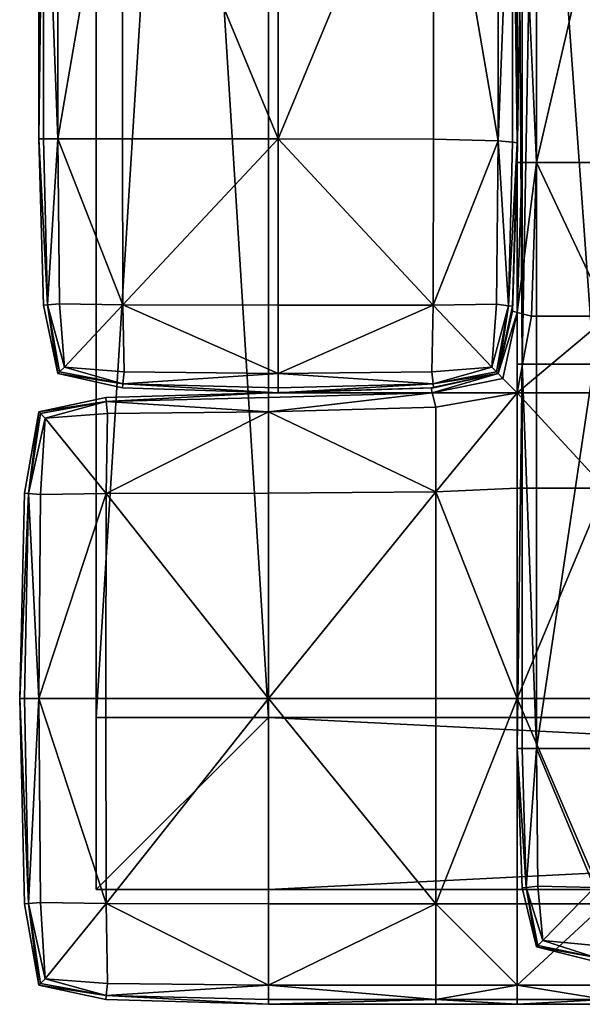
# Model space of a CAD drawing. Header units: millimetres. Extents: x 5112 to 6132, y 6135 to 6990.
# Tile 1 of 24: x 5112 to 5259, y 6135 to 6393. Entities that reach past the tile are written whole.
import ezdxf

# ---------------------------------------------------------------- set-up
doc = ezdxf.new("R2010")
doc.units = ezdxf.units.MM
doc.header["$MEASUREMENT"] = 0
doc.layers.add('Default', color=7, linetype='Continuous')

msp = doc.modelspace()

# ---------------------------------------------------------------- meshes
at = {"layer": 'Default'}
mesh = msp.add_polyface(dxfattribs=at)
corners = [(5132.19, 6930.29, 150), (5132.19, 6930.29, 105), (5132.19, 6210.29, 105), (5132.19, 6210.29, 105), (5132.19, 6210.29, 150), (5132.19, 6930.29, 150), (5132.19, 6930.29, 105), (5177.19, 6930.29, 105), (5177.19, 6210.29, 105), (5132.19, 6210.29, 105), (5177.19, 6930.29, 105), (5177.19, 6930.29, 150), (5177.19, 6210.29, 150), (5177.19, 6210.29, 150), (5177.19, 6210.29, 105), (5177.19, 6930.29, 105), (5177.19, 6930.29, 150), (5132.19, 6930.29, 150), (5132.19, 6210.29, 150), (5132.19, 6210.29, 150), (5177.19, 6210.29, 150), (5177.19, 6930.29, 150), (5243.44, 6716.7, 326.56), (5243.44, 6510.29, 326.56), (5242.19, 6510.29, 361.4), (5243.44, 6716.7, 396.24), (5242.19, 6716.7, 361.4), (5243.44, 6510.29, 396.24), (5247.19, 6510.29, 308.97), (5243.44, 6731.34, 180.11), (5243.44, 6585.25, 180.11), (5242.19, 6585.25, 225.21), (5243.44, 6437.91, 180.11), (5242.19, 6437.91, 225.21), (5243.44, 6437.91, 270.32), (5243.44, 6585.25, 270.32), (5243.44, 6731.34, 270.32), (5242.19, 6731.34, 225.21), (5247.19, 6585.25, 292.86), (5242.19, 6457, 789.21), (5242.19, 6457, 552.93), (5242.19, 6635.61, 552.93), (5242.19, 6635.61, 789.21), (5242.19, 6457, 317.48), (5242.19, 6635.61, 317.48), (5139.07, 6459.79, 977.02), (5179.69, 6459.79, 980), (5179.69, 6641.63, 980), (5139.07, 6641.63, 977.02), (5220.32, 6459.44, 977.02), (5220.32, 6640.88, 977.02), (5117.19, 6459.79, 317.48), (5117.19, 6459.79, 552.93), (5117.19, 6641.63, 552.93), (5117.19, 6641.63, 317.48), (5117.19, 6459.79, 789.21), (5117.19, 6641.63, 789.21), (5220.32, 6459.44, 147.56), (5179.69, 6459.79, 146.31), (5179.69, 6641.63, 146.31), (5220.32, 6640.88, 147.56), (5139.07, 6459.79, 147.56), (5139.07, 6641.63, 147.56), (5240.94, 6457.35, 167.46), (5237.19, 6458.4, 151.31), (5237.19, 6638.62, 151.31), (5240.94, 6636.36, 167.46), (5220.32, 6459.44, 977.02), (5237.19, 6458.4, 968.07), (5237.19, 6638.62, 968.07), (5220.32, 6640.88, 977.02), (5220.32, 6459.44, 977.02), (5240.94, 6457.35, 945.89), (5240.94, 6636.36, 945.89), (5118.44, 6459.79, 945.89), (5122.19, 6459.79, 968.07), (5122.19, 6641.63, 968.07), (5118.44, 6641.63, 945.89), (5139.07, 6459.79, 977.02), (5139.07, 6641.63, 977.02), (5139.07, 6459.79, 977.02), (5122.19, 6459.79, 151.31), (5122.19, 6641.63, 151.31), (5118.44, 6459.79, 167.46), (5118.44, 6641.63, 167.46), (5242.19, 6457, 903.24), (5242.19, 6635.61, 903.24), (5242.19, 6457, 205.92), (5242.19, 6635.61, 205.92), (5240.94, 6457.35, 167.46), (5240.94, 6636.36, 167.46), (5118.44, 6459.79, 167.46), (5117.19, 6459.79, 205.92), (5117.19, 6641.63, 205.92), (5118.44, 6641.63, 167.46), (5118.44, 6459.79, 167.46), (5117.19, 6459.79, 903.24), (5117.19, 6641.63, 903.24)]
mesh.append_faces([[corners[k] for k in face] for face in [(0, 1, 2, 2), (3, 4, 5, 5), (6, 7, 8, 8), (8, 9, 6, 6), (10, 11, 12, 12), (13, 14, 15, 15), (16, 17, 18, 18), (19, 20, 21, 21), (22, 23, 24, 24), (25, 26, 24, 24), (24, 27, 25, 25), (28, 23, 22, 22), (29, 30, 31, 31), (32, 33, 31, 31), (31, 30, 32, 32), (34, 35, 31, 31), (36, 37, 31, 31), (38, 35, 34, 34), (39, 40, 41, 41), (41, 42, 39, 39), (43, 44, 41, 41), (45, 46, 47, 47), (47, 48, 45, 45), (49, 50, 47, 47), (51, 52, 53, 53), (53, 54, 51, 51), (55, 56, 53, 53), (57, 58, 59, 59), (59, 60, 57, 57), (61, 62, 59, 59), (63, 64, 65, 65), (65, 66, 63, 63), (57, 60, 65, 65), (67, 68, 69, 69), (69, 70, 71, 71), (72, 73, 69, 69), (74, 75, 76, 76), (76, 77, 74, 74), (78, 79, 76, 76), (76, 75, 80, 80), (61, 81, 82, 82), (82, 62, 61, 61), (83, 84, 82, 82), (82, 81, 83, 83), (72, 85, 86, 86), (86, 73, 72, 72), (39, 42, 86, 86), (43, 87, 88, 88), (88, 44, 43, 43), (89, 90, 88, 88), (91, 92, 93, 93), (93, 94, 95, 95), (51, 54, 93, 93), (93, 92, 51, 51), (55, 96, 97, 97), (97, 56, 55, 55), (74, 77, 97, 97), (97, 96, 74, 74)]])
mesh = msp.add_polyface(dxfattribs=at)
corners = [(5179.69, 6641.63, 980), (5179.69, 6459.79, 980), (5220.32, 6459.44, 977.02), (5117.19, 6641.63, 552.93), (5117.19, 6459.79, 552.93), (5117.19, 6459.79, 789.21), (5179.69, 6641.63, 146.31), (5179.69, 6459.79, 146.31), (5139.07, 6459.79, 147.56), (5237.19, 6638.62, 151.31), (5237.19, 6458.4, 151.31), (5220.32, 6459.44, 147.56), (5237.19, 6638.62, 968.07), (5237.19, 6458.4, 968.07), (5240.94, 6457.35, 945.89), (5139.07, 6459.79, 977.02), (5139.07, 6361.59, 977.02), (5179.69, 6361.59, 980), (5139.17, 6318.16, 974.53), (5179.69, 6318.05, 977.02), (5139.17, 6318.16, 974.53), (5220.21, 6318.13, 974.53), (5220.32, 6361.46, 977.02), (5118.44, 6318.05, 789.21), (5117.19, 6361.59, 789.21), (5117.19, 6361.59, 552.93), (5117.19, 6459.79, 317.48), (5117.19, 6361.59, 317.48), (5220.32, 6361.46, 147.56), (5179.69, 6361.59, 146.31), (5220.21, 6318.13, 148.6), (5179.69, 6318.05, 147.56), (5139.17, 6318.16, 148.6), (5139.07, 6361.59, 147.56), (5240.94, 6457.35, 167.46), (5240.94, 6360.69, 167.46), (5237.19, 6361.08, 151.31), (5220.21, 6318.13, 148.6), (5220.32, 6459.44, 977.02), (5220.32, 6361.46, 977.02), (5237.19, 6361.08, 968.07), (5220.32, 6459.44, 977.02), (5239.9, 6317.93, 945.64), (5240.94, 6360.69, 945.89), (5118.44, 6459.79, 945.89), (5118.44, 6361.59, 945.89), (5122.19, 6361.59, 968.07), (5122.19, 6459.79, 968.07), (5119.48, 6318.16, 945.64), (5122.61, 6318.47, 967.07), (5139.17, 6318.16, 974.53), (5139.07, 6361.59, 977.02), (5139.07, 6459.79, 977.02), (5139.07, 6361.59, 977.02), (5139.07, 6459.79, 977.02), (5139.07, 6459.79, 147.56), (5139.07, 6361.59, 147.56), (5122.19, 6361.59, 151.31), (5122.19, 6459.79, 151.31), (5139.07, 6459.79, 147.56), (5139.17, 6318.16, 148.6), (5122.61, 6318.47, 151.73), (5139.07, 6361.59, 147.56), (5119.48, 6318.16, 167.57), (5118.44, 6361.59, 167.46), (5118.44, 6459.79, 167.46), (5122.19, 6459.79, 151.31), (5118.44, 6459.79, 167.46), (5117.19, 6361.59, 903.24), (5117.19, 6459.79, 903.24), (5117.19, 6459.79, 205.92), (5117.19, 6361.59, 205.92), (5118.44, 6459.79, 167.46), (5118.44, 6459.79, 167.46), (5118.44, 6318.05, 205.92), (5118.44, 6318.05, 317.48)]
mesh.append_faces([[corners[k] for k in face] for face in [(0, 1, 2, 2), (3, 4, 5, 5), (6, 7, 8, 8), (9, 10, 11, 11), (12, 13, 14, 14), (15, 16, 17, 17), (17, 1, 15, 15), (18, 19, 17, 17), (17, 16, 20, 20), (21, 22, 17, 17), (2, 1, 17, 17), (17, 22, 2, 2), (23, 24, 25, 25), (5, 4, 25, 25), (25, 24, 5, 5), (26, 27, 25, 25), (25, 4, 26, 26), (11, 28, 29, 29), (29, 7, 11, 11), (30, 31, 29, 29), (32, 33, 29, 29), (8, 7, 29, 29), (29, 33, 8, 8), (34, 35, 36, 36), (36, 10, 34, 34), (37, 28, 36, 36), (11, 10, 36, 36), (36, 28, 11, 11), (38, 39, 40, 40), (40, 13, 41, 41), (42, 43, 40, 40), (14, 13, 40, 40), (44, 45, 46, 46), (46, 47, 44, 44), (48, 49, 46, 46), (46, 45, 48, 48), (50, 51, 46, 46), (52, 47, 46, 46), (46, 53, 54, 54), (55, 56, 57, 57), (57, 58, 59, 59), (60, 61, 57, 57), (57, 62, 60, 60), (63, 64, 57, 57), (65, 66, 57, 57), (57, 64, 67, 67), (48, 45, 68, 68), (44, 69, 68, 68), (68, 45, 44, 44), (5, 24, 68, 68), (68, 69, 5, 5), (26, 70, 71, 71), (71, 27, 26, 26), (72, 64, 71, 71), (71, 70, 73, 73), (63, 74, 71, 71), (71, 64, 63, 63), (75, 27, 71, 71)]])
mesh = msp.add_polyface(dxfattribs=at)
corners = [(5243.44, 6302.63, 326.56), (5242.19, 6302.63, 361.4), (5242.19, 6510.29, 361.4), (5243.44, 6510.29, 326.56), (5243.44, 6302.63, 396.24), (5243.44, 6510.29, 396.24), (5247.19, 6510.29, 308.97), (5247.19, 6302.63, 308.97), (5247.19, 6510.29, 413.83), (5242.19, 6585.25, 225.21), (5242.19, 6437.91, 225.21), (5243.44, 6437.91, 270.32), (5242.19, 6295.21, 155.32), (5238.44, 6298.96, 179.54), (5242.19, 6316.18, 179.97), (5242.19, 6295.21, 295.11), (5245.94, 6315.24, 293.42), (5242.19, 6316.18, 270.46), (5247.19, 6585.25, 157.57), (5247.19, 6437.91, 157.57), (5243.44, 6437.91, 180.11), (5237.19, 6300.21, 225.21), (5238.44, 6298.96, 270.88), (5242.19, 6316.18, 270.46), (5240.94, 6316.49, 225.21), (5242.19, 6316.18, 179.97), (5243.44, 6355.36, 180.11), (5242.19, 6355.36, 225.21), (5242.19, 6316.18, 179.97), (5240.94, 6316.49, 225.21), (5242.19, 6316.18, 179.97), (5242.19, 6316.18, 270.46), (5243.44, 6355.36, 270.32), (5240.94, 6316.49, 225.21), (5242.19, 6316.18, 270.46), (5247.19, 6355.36, 292.86), (5247.19, 6437.91, 292.86), (5242.19, 6316.18, 270.46), (5245.94, 6315.24, 293.42), (5242.19, 6316.18, 270.46), (5242.19, 6316.18, 179.97), (5247.19, 6355.36, 157.57), (5245.94, 6315.24, 157), (5242.19, 6316.18, 179.97), (5242.19, 6635.61, 552.93), (5242.19, 6457, 552.93), (5242.19, 6457, 317.48), (5237.19, 6300.21, 552.93), (5240.94, 6317.8, 552.93), (5240.94, 6317.8, 789.21), (5242.19, 6360.57, 552.93), (5242.19, 6360.57, 789.21), (5240.94, 6317.8, 317.48), (5242.19, 6360.57, 317.48), (5242.19, 6457, 789.21), (5237.19, 6361.08, 968.07), (5240.94, 6360.69, 945.89), (5240.94, 6457.35, 945.89), (5242.19, 6635.61, 903.24), (5242.19, 6457, 903.24), (5242.19, 6635.61, 205.92), (5242.19, 6457, 205.92), (5240.94, 6457.35, 167.46), (5237.19, 6300.21, 205.92), (5240.94, 6317.8, 205.92), (5242.19, 6360.57, 205.92), (5239.9, 6317.93, 167.57), (5240.94, 6360.69, 167.46), (5240.94, 6457.35, 167.46), (5240.94, 6360.69, 167.46), (5240.94, 6457.35, 167.46), (5242.19, 6360.57, 903.24), (5239.9, 6317.93, 945.64), (5240.94, 6317.8, 903.24)]
mesh.append_faces([[corners[k] for k in face] for face in [(0, 1, 2, 2), (2, 3, 0, 0), (4, 5, 2, 2), (2, 1, 4, 4), (0, 3, 6, 6), (6, 7, 0, 0), (8, 5, 4, 4), (9, 10, 11, 11), (12, 13, 14, 14), (15, 16, 17, 17), (18, 19, 20, 20), (21, 22, 23, 23), (21, 24, 25, 25), (20, 26, 27, 27), (27, 10, 20, 20), (28, 29, 27, 27), (27, 26, 30, 30), (31, 32, 27, 27), (27, 33, 34, 34), (11, 10, 27, 27), (27, 32, 11, 11), (11, 32, 35, 35), (35, 36, 11, 11), (37, 38, 35, 35), (35, 32, 39, 39), (40, 26, 41, 41), (41, 42, 43, 43), (41, 26, 20, 20), (44, 45, 46, 46), (47, 48, 49, 49), (49, 48, 50, 50), (50, 51, 49, 49), (52, 53, 50, 50), (50, 48, 52, 52), (46, 45, 50, 50), (50, 53, 46, 46), (54, 51, 50, 50), (50, 45, 54, 54), (55, 56, 57, 57), (58, 59, 54, 54), (60, 61, 62, 62), (63, 64, 52, 52), (52, 64, 65, 65), (65, 53, 52, 52), (66, 67, 65, 65), (65, 64, 66, 66), (68, 61, 65, 65), (65, 69, 70, 70), (46, 53, 65, 65), (65, 61, 46, 46), (54, 59, 71, 71), (71, 51, 54, 54), (57, 56, 71, 71), (71, 59, 57, 57), (72, 73, 71, 71), (71, 56, 72, 72), (49, 51, 71, 71), (71, 73, 49, 49)]])
mesh = msp.add_polyface(dxfattribs=at)
corners = [(5401.16, 6302.63, 300), (5401.16, 6510.29, 300), (5622.19, 6510.29, 300), (5622.19, 6302.63, 300), (5401.16, 6302.63, 437.94), (5622.19, 6302.63, 440.11), (5622.19, 6510.29, 442.58), (5401.16, 6510.29, 440.11), (5262.23, 6302.63, 302.24), (5262.23, 6510.29, 302.24), (5297.36, 6510.29, 300), (5297.36, 6302.63, 300), (5262.23, 6302.63, 422.72), (5297.36, 6302.63, 431.45), (5297.36, 6510.29, 432.69), (5262.23, 6510.29, 423.03), (5262.23, 6302.63, 302.24), (5247.19, 6302.63, 308.97), (5247.19, 6510.29, 308.97), (5262.23, 6510.29, 302.24), (5262.23, 6302.63, 302.24), (5243.44, 6302.63, 396.24), (5247.19, 6302.63, 413.83), (5247.19, 6510.29, 413.83), (5262.23, 6302.63, 422.72), (5262.23, 6510.29, 423.03), (5262.23, 6302.63, 422.72), (5622.19, 6585.25, 146.31), (5622.19, 6437.91, 146.31), (5422.02, 6437.91, 146.31), (5242.19, 6295.21, 155.32), (5245.94, 6315.24, 157), (5266.09, 6315.24, 148.98), (5247.19, 6585.25, 292.86), (5247.19, 6437.91, 292.86), (5266.41, 6437.91, 301.3), (5622.19, 6295.21, 304.11), (5622.19, 6315.24, 304.11), (5422.02, 6315.24, 304.11), (5422.02, 6315.24, 146.31), (5422.02, 6355.36, 146.31), (5622.19, 6355.36, 146.31), (5622.19, 6315.24, 146.31), (5622.19, 6355.36, 304.11), (5422.02, 6355.36, 304.11), (5422.02, 6437.91, 304.11), (5622.19, 6437.91, 304.11), (5266.09, 6315.24, 301.44), (5266.41, 6355.36, 301.3), (5247.19, 6355.36, 292.86), (5245.94, 6315.24, 293.42), (5266.09, 6315.24, 301.44), (5266.41, 6437.91, 149.13), (5266.41, 6355.36, 149.13), (5247.19, 6355.36, 157.57), (5247.19, 6437.91, 157.57), (5266.09, 6315.24, 148.98), (5245.94, 6315.24, 157), (5266.09, 6315.24, 148.98), (5243.44, 6437.91, 180.11), (5314.05, 6585.25, 146.31), (5314.05, 6437.91, 146.31), (5266.41, 6437.91, 149.13), (5314.05, 6585.25, 304.11), (5314.05, 6437.91, 304.11), (5314.05, 6295.21, 146.31), (5314.05, 6315.24, 146.31), (5314.05, 6295.21, 304.11), (5314.05, 6315.24, 304.11), (5266.09, 6315.24, 301.44), (5314.05, 6355.36, 146.31), (5266.41, 6355.36, 149.13), (5266.41, 6437.91, 149.13), (5266.41, 6355.36, 149.13), (5266.41, 6437.91, 149.13), (5314.05, 6355.36, 304.11), (5266.41, 6437.91, 301.3), (5266.41, 6355.36, 301.3), (5266.41, 6437.91, 301.3), (5266.41, 6355.36, 301.3)]
mesh.append_faces([[corners[k] for k in face] for face in [(0, 1, 2, 2), (2, 3, 0, 0), (4, 5, 6, 6), (6, 7, 4, 4), (8, 9, 10, 10), (10, 11, 8, 8), (0, 11, 10, 10), (10, 1, 0, 0), (12, 13, 14, 14), (14, 15, 12, 12), (4, 7, 14, 14), (14, 13, 4, 4), (16, 17, 18, 18), (18, 19, 20, 20), (21, 22, 23, 23), (24, 25, 23, 23), (23, 22, 26, 26), (27, 28, 29, 29), (30, 31, 32, 32), (33, 34, 35, 35), (36, 37, 38, 38), (39, 40, 41, 41), (41, 42, 39, 39), (29, 28, 41, 41), (41, 40, 29, 29), (38, 37, 43, 43), (43, 44, 38, 38), (45, 44, 43, 43), (43, 46, 45, 45), (47, 48, 49, 49), (49, 50, 51, 51), (35, 34, 49, 49), (49, 48, 35, 35), (52, 53, 54, 54), (54, 55, 52, 52), (56, 57, 54, 54), (54, 53, 58, 58), (59, 55, 54, 54), (60, 61, 62, 62), (63, 64, 45, 45), (65, 66, 39, 39), (67, 68, 69, 69), (39, 66, 70, 70), (70, 40, 39, 39), (32, 71, 70, 70), (70, 66, 32, 32), (72, 61, 70, 70), (70, 73, 74, 74), (29, 40, 70, 70), (70, 61, 29, 29), (45, 64, 75, 75), (75, 44, 45, 45), (76, 77, 75, 75), (75, 64, 78, 78), (69, 68, 75, 75), (75, 79, 69, 69), (38, 44, 75, 75), (75, 68, 38, 38)]])
mesh = msp.add_polyface(dxfattribs=at)
corners = [(5242.19, 6316.18, 270.46), (5240.94, 6316.49, 225.21), (5237.19, 6300.21, 225.21), (5239.9, 6317.93, 167.57), (5236.77, 6300.62, 167.88), (5235.52, 6301.87, 152.98), (5236.77, 6318.34, 151.73), (5220.21, 6318.13, 148.6), (5219.9, 6300.62, 151.73), (5220.21, 6318.13, 974.53), (5219.9, 6300.62, 967.07), (5235.52, 6301.87, 964.09), (5236.77, 6318.34, 967.07), (5239.9, 6317.93, 945.64), (5236.77, 6300.62, 944.9), (5119.48, 6318.16, 945.64), (5122.61, 6300.62, 944.9), (5123.86, 6301.87, 964.09), (5122.61, 6318.47, 967.07), (5139.17, 6318.16, 974.53), (5139.48, 6300.62, 967.07), (5139.17, 6318.16, 148.6), (5139.48, 6300.62, 151.73), (5123.86, 6301.87, 152.98), (5122.61, 6318.47, 151.73), (5119.48, 6318.16, 167.57), (5122.61, 6300.62, 167.88), (5240.94, 6317.8, 317.48), (5240.94, 6317.8, 552.93), (5237.19, 6300.21, 552.93), (5237.19, 6300.21, 317.48), (5220.21, 6318.13, 974.53), (5179.69, 6318.05, 977.02), (5179.69, 6300.21, 968.07), (5219.9, 6300.62, 967.07), (5220.21, 6318.13, 974.53), (5139.17, 6318.16, 974.53), (5118.44, 6318.05, 789.21), (5118.44, 6318.05, 552.93), (5122.19, 6300.21, 552.93), (5122.19, 6300.21, 789.21), (5118.44, 6318.05, 317.48), (5139.17, 6318.16, 148.6), (5179.69, 6318.05, 147.56), (5179.69, 6300.21, 151.31), (5139.48, 6300.62, 151.73), (5139.17, 6318.16, 148.6), (5220.21, 6318.13, 148.6), (5179.69, 6361.59, 980), (5179.69, 6318.05, 977.02), (5220.21, 6318.13, 974.53), (5117.19, 6361.59, 552.93), (5117.19, 6361.59, 317.48), (5179.69, 6361.59, 146.31), (5220.32, 6361.46, 147.56), (5220.21, 6318.13, 148.6), (5139.17, 6318.16, 148.6), (5239.9, 6317.93, 167.57), (5236.77, 6318.34, 151.73), (5237.19, 6361.08, 151.31), (5240.94, 6360.69, 167.46), (5239.9, 6317.93, 167.57), (5236.77, 6318.34, 151.73), (5220.21, 6318.13, 148.6), (5237.19, 6361.08, 968.07), (5220.32, 6361.46, 977.02), (5122.19, 6361.59, 968.07), (5122.19, 6361.59, 151.31), (5240.94, 6317.8, 789.21), (5240.94, 6317.8, 903.24), (5237.19, 6300.21, 903.24), (5237.19, 6300.21, 789.21), (5240.94, 6317.8, 205.92), (5237.19, 6300.21, 205.92), (5118.44, 6318.05, 205.92), (5122.19, 6300.21, 205.92), (5122.19, 6300.21, 317.48), (5118.44, 6318.05, 903.24), (5122.19, 6300.21, 903.24), (5117.19, 6361.59, 903.24), (5117.19, 6361.59, 789.21), (5117.19, 6361.59, 205.92)]
mesh.append_faces([[corners[k] for k in face] for face in [(0, 1, 2, 2), (3, 4, 5, 5), (5, 6, 3, 3), (7, 6, 5, 5), (5, 8, 7, 7), (9, 10, 11, 11), (11, 12, 9, 9), (13, 12, 11, 11), (11, 14, 13, 13), (15, 16, 17, 17), (17, 18, 15, 15), (19, 18, 17, 17), (17, 20, 19, 19), (21, 22, 23, 23), (23, 24, 21, 21), (25, 24, 23, 23), (23, 26, 25, 25), (27, 28, 29, 29), (29, 30, 27, 27), (31, 32, 33, 33), (33, 34, 35, 35), (33, 32, 36, 36), (37, 38, 39, 39), (39, 40, 37, 37), (39, 38, 41, 41), (42, 43, 44, 44), (44, 45, 46, 46), (44, 43, 47, 47), (48, 49, 50, 50), (41, 38, 51, 51), (51, 52, 41, 41), (51, 38, 37, 37), (53, 54, 55, 55), (53, 43, 56, 56), (57, 58, 59, 59), (59, 60, 61, 61), (59, 62, 63, 63), (9, 12, 64, 64), (64, 65, 9, 9), (64, 12, 13, 13), (66, 18, 19, 19), (67, 24, 25, 25), (68, 69, 70, 70), (70, 71, 68, 68), (70, 69, 13, 13), (3, 72, 73, 73), (73, 4, 3, 3), (41, 74, 75, 75), (75, 76, 41, 41), (75, 74, 25, 25), (15, 77, 78, 78), (78, 16, 15, 15), (78, 77, 37, 37), (37, 77, 79, 79), (79, 80, 37, 37), (79, 77, 15, 15), (81, 74, 41, 41)]])
mesh = msp.add_polyface(dxfattribs=at)
corners = [(5134.79, 6292.92, 180.34), (5134.69, 6293.96, 225.21), (5177.19, 6295.21, 225.21), (5177.19, 6293.96, 180.11), (5134.79, 6292.92, 270.08), (5134.79, 6268.86, 151.47), (5117.61, 6268.55, 158.51), (5118.86, 6288.54, 161.32), (5135.11, 6289.79, 158.51), (5134.79, 6268.86, 151.47), (5114.48, 6268.86, 180.34), (5117.61, 6289.79, 181.04), (5117.61, 6289.79, 269.38), (5118.86, 6288.54, 289.1), (5135.11, 6289.79, 291.92), (5114.48, 6268.86, 270.08), (5117.61, 6268.55, 291.92), (5114.48, 6268.86, 270.08), (5134.79, 6268.86, 298.95), (5114.48, 6268.86, 270.08), (5117.19, 6290.21, 225.21), (5113.44, 6268.97, 225.21), (5114.48, 6268.86, 270.08), (5114.48, 6268.86, 180.34), (5113.44, 6268.97, 225.21), (5114.48, 6268.86, 180.34), (5134.79, 6268.86, 151.47), (5177.19, 6290.21, 157.57), (5177.19, 6268.97, 149.13), (5134.79, 6268.86, 151.47), (5177.19, 6290.21, 292.86), (5177.19, 6293.96, 270.32), (5134.79, 6268.86, 298.95), (5139.07, 6296.46, 789.21), (5139.07, 6296.46, 552.93), (5179.69, 6295.21, 552.93), (5179.69, 6295.21, 789.21), (5139.07, 6296.46, 317.48), (5139.17, 6297.5, 945.64), (5139.48, 6300.62, 967.07), (5123.86, 6301.87, 964.09), (5122.61, 6300.62, 944.9), (5139.17, 6297.5, 167.57), (5122.61, 6300.62, 167.88), (5123.86, 6301.87, 152.98), (5139.48, 6300.62, 151.73), (5139.17, 6318.16, 974.53), (5139.48, 6300.62, 967.07), (5179.69, 6300.21, 968.07), (5139.48, 6300.62, 967.07), (5139.17, 6297.5, 945.64), (5118.44, 6318.05, 317.48), (5122.19, 6300.21, 317.48), (5122.19, 6300.21, 552.93), (5139.07, 6296.46, 317.48), (5139.07, 6296.46, 552.93), (5139.07, 6296.46, 317.48), (5139.07, 6296.46, 789.21), (5122.19, 6300.21, 789.21), (5139.07, 6296.46, 552.93), (5139.07, 6296.46, 789.21), (5179.69, 6300.21, 151.31), (5179.69, 6296.46, 167.46), (5139.17, 6297.5, 167.57), (5139.17, 6297.5, 945.64), (5139.07, 6296.46, 903.24), (5179.69, 6295.21, 903.24), (5179.69, 6296.46, 945.89), (5139.17, 6297.5, 945.64), (5139.07, 6296.46, 205.92), (5179.69, 6295.21, 205.92), (5179.69, 6295.21, 317.48), (5139.17, 6297.5, 167.57), (5119.48, 6318.16, 167.57), (5122.19, 6300.21, 205.92), (5139.07, 6296.46, 205.92), (5139.07, 6296.46, 317.48), (5139.07, 6296.46, 205.92), (5139.07, 6296.46, 317.48), (5139.07, 6296.46, 789.21), (5139.07, 6296.46, 903.24), (5122.19, 6300.21, 903.24), (5139.07, 6296.46, 789.21), (5139.07, 6296.46, 903.24), (5118.44, 6318.05, 789.21)]
mesh.append_faces([[corners[k] for k in face] for face in [(0, 1, 2, 2), (2, 3, 0, 0), (2, 1, 4, 4), (5, 6, 7, 7), (7, 8, 9, 9), (10, 11, 7, 7), (0, 8, 7, 7), (7, 11, 0, 0), (4, 12, 13, 13), (13, 14, 4, 4), (15, 16, 13, 13), (13, 12, 17, 17), (18, 14, 13, 13), (19, 12, 20, 20), (20, 21, 22, 22), (4, 1, 20, 20), (20, 12, 4, 4), (0, 11, 20, 20), (20, 1, 0, 0), (23, 24, 20, 20), (20, 11, 25, 25), (26, 8, 27, 27), (27, 28, 29, 29), (27, 8, 0, 0), (4, 14, 30, 30), (30, 31, 4, 4), (30, 14, 32, 32), (33, 34, 35, 35), (35, 36, 33, 33), (35, 34, 37, 37), (38, 39, 40, 40), (40, 41, 38, 38), (42, 43, 44, 44), (44, 45, 42, 42), (46, 47, 48, 48), (48, 49, 50, 50), (51, 52, 53, 53), (54, 55, 53, 53), (53, 52, 56, 56), (57, 58, 53, 53), (53, 59, 60, 60), (61, 62, 63, 63), (64, 65, 66, 66), (66, 67, 68, 68), (66, 65, 33, 33), (37, 69, 70, 70), (70, 71, 37, 37), (70, 69, 72, 72), (73, 43, 74, 74), (42, 75, 74, 74), (74, 43, 42, 42), (76, 52, 74, 74), (74, 77, 78, 78), (79, 80, 81, 81), (81, 58, 82, 82), (38, 41, 81, 81), (81, 83, 38, 38), (84, 58, 81, 81)]])
mesh = msp.add_polyface(dxfattribs=at)
corners = [(5220, 6295.21, 270.46), (5219.69, 6296.46, 225.21), (5177.19, 6295.21, 225.21), (5177.19, 6293.96, 270.32), (5220, 6295.21, 179.97), (5177.19, 6293.96, 180.11), (5134.79, 6292.92, 270.08), (5220.94, 6269.28, 148.98), (5220.94, 6291.46, 157), (5242.19, 6295.21, 155.32), (5242.19, 6270.22, 148.56), (5220, 6295.21, 179.97), (5220, 6295.21, 270.46), (5220.94, 6291.46, 293.42), (5242.19, 6295.21, 295.11), (5238.44, 6298.96, 270.88), (5220, 6295.21, 270.46), (5220.94, 6269.28, 301.44), (5237.19, 6300.21, 225.21), (5238.44, 6298.96, 179.54), (5220.94, 6291.46, 157), (5177.19, 6290.21, 157.57), (5220.94, 6269.28, 148.98), (5177.19, 6268.97, 149.13), (5220.94, 6291.46, 157), (5220.94, 6269.28, 148.98), (5134.79, 6292.92, 180.34), (5220.94, 6269.28, 301.44), (5220.94, 6291.46, 293.42), (5177.19, 6290.21, 292.86), (5177.19, 6268.97, 301.3), (5220.94, 6269.28, 301.44), (5220.94, 6291.46, 293.42), (5134.79, 6268.86, 298.95), (5177.19, 6268.97, 301.3), (5220.32, 6296.46, 317.48), (5220.32, 6296.46, 552.93), (5179.69, 6295.21, 552.93), (5179.69, 6295.21, 317.48), (5220.32, 6296.46, 789.21), (5179.69, 6295.21, 789.21), (5139.07, 6296.46, 317.48), (5220.21, 6297.5, 167.57), (5219.9, 6300.62, 151.73), (5235.52, 6301.87, 152.98), (5236.77, 6300.62, 167.88), (5235.52, 6301.87, 964.09), (5219.9, 6300.62, 967.07), (5220.21, 6297.5, 945.64), (5220.32, 6296.46, 789.21), (5220.32, 6296.46, 552.93), (5237.19, 6300.21, 552.93), (5237.19, 6300.21, 789.21), (5220.32, 6296.46, 789.21), (5220.32, 6296.46, 552.93), (5220.32, 6296.46, 317.48), (5220.21, 6297.5, 945.64), (5219.9, 6300.62, 967.07), (5179.69, 6300.21, 968.07), (5179.69, 6296.46, 945.89), (5220.21, 6297.5, 945.64), (5139.17, 6297.5, 945.64), (5139.17, 6297.5, 167.57), (5139.48, 6300.62, 151.73), (5179.69, 6300.21, 151.31), (5220.21, 6318.13, 148.6), (5219.9, 6300.62, 151.73), (5220.21, 6297.5, 167.57), (5179.69, 6296.46, 167.46), (5219.9, 6300.62, 151.73), (5220.21, 6297.5, 167.57), (5220.32, 6296.46, 903.24), (5179.69, 6295.21, 903.24), (5220.21, 6297.5, 945.64), (5220.21, 6297.5, 945.64), (5139.07, 6296.46, 789.21), (5139.17, 6297.5, 167.57), (5179.69, 6296.46, 167.46), (5179.69, 6295.21, 205.92), (5220.21, 6297.5, 167.57), (5220.32, 6296.46, 205.92), (5179.69, 6296.46, 167.46), (5220.21, 6297.5, 167.57), (5220.32, 6296.46, 903.24), (5237.19, 6300.21, 903.24), (5236.77, 6300.62, 944.9), (5220.32, 6296.46, 903.24), (5220.32, 6296.46, 789.21), (5220.32, 6296.46, 317.48), (5220.32, 6296.46, 205.92), (5237.19, 6300.21, 205.92), (5237.19, 6300.21, 317.48), (5220.32, 6296.46, 317.48), (5220.32, 6296.46, 205.92)]
mesh.append_faces([[corners[k] for k in face] for face in [(0, 1, 2, 2), (2, 3, 0, 0), (4, 5, 2, 2), (2, 1, 4, 4), (6, 3, 2, 2), (7, 8, 9, 9), (9, 10, 7, 7), (9, 8, 11, 11), (12, 13, 14, 14), (14, 15, 16, 16), (14, 13, 17, 17), (18, 1, 0, 0), (4, 1, 18, 18), (18, 19, 4, 4), (4, 20, 21, 21), (21, 5, 4, 4), (22, 23, 21, 21), (21, 24, 25, 25), (26, 5, 21, 21), (27, 28, 29, 29), (29, 30, 31, 31), (0, 3, 29, 29), (29, 32, 0, 0), (33, 34, 29, 29), (35, 36, 37, 37), (37, 38, 35, 35), (39, 40, 37, 37), (37, 36, 39, 39), (41, 38, 37, 37), (42, 43, 44, 44), (44, 45, 42, 42), (46, 47, 48, 48), (49, 50, 51, 51), (51, 52, 53, 53), (51, 54, 55, 55), (56, 57, 58, 58), (58, 59, 60, 60), (61, 59, 58, 58), (62, 63, 64, 64), (65, 66, 64, 64), (67, 68, 64, 64), (64, 69, 70, 70), (39, 71, 72, 72), (72, 40, 39, 39), (73, 59, 72, 72), (72, 71, 74, 74), (75, 40, 72, 72), (76, 77, 78, 78), (79, 80, 78, 78), (78, 81, 82, 82), (35, 38, 78, 78), (78, 80, 35, 35), (48, 83, 84, 84), (84, 85, 48, 48), (84, 86, 87, 87), (88, 89, 90, 90), (90, 91, 92, 92), (90, 93, 42, 42)]])
mesh = msp.add_polyface(dxfattribs=at)
corners = [(5243.44, 6302.63, 326.56), (5243.44, 6202.16, 326.56), (5242.19, 6202.16, 361.4), (5242.19, 6302.63, 361.4), (5244.48, 6165.86, 396.06), (5243.44, 6202.16, 396.24), (5243.44, 6302.63, 396.24), (5262.34, 6165.86, 304.11), (5262.23, 6202.16, 302.24), (5297.36, 6202.16, 300), (5262.23, 6302.63, 302.24), (5297.36, 6302.63, 300), (5262.23, 6302.63, 422.72), (5262.23, 6202.16, 421.79), (5297.36, 6202.16, 427.74), (5297.36, 6302.63, 431.45), (5262.34, 6165.86, 304.11), (5247.61, 6166.17, 309.71), (5247.19, 6202.16, 308.97), (5262.23, 6202.16, 302.24), (5262.34, 6165.86, 304.11), (5244.48, 6165.86, 326.74), (5247.19, 6302.63, 308.97), (5262.23, 6302.63, 302.24), (5262.23, 6202.16, 302.24), (5262.23, 6302.63, 302.24), (5262.23, 6302.63, 422.72), (5247.19, 6302.63, 413.83), (5247.19, 6202.16, 413.83), (5262.23, 6202.16, 421.79), (5262.23, 6302.63, 422.72), (5247.61, 6166.17, 413.09), (5262.34, 6165.86, 419), (5262.23, 6202.16, 421.79), (5220, 6295.21, 179.97), (5238.44, 6298.96, 179.54), (5242.19, 6295.21, 155.32), (5242.19, 6316.18, 179.97), (5245.94, 6315.24, 157), (5266.09, 6315.24, 148.98), (5265.16, 6295.21, 148.56), (5265.16, 6270.22, 146.87), (5242.19, 6270.22, 148.56), (5265.16, 6270.22, 303.55), (5265.16, 6295.21, 301.86), (5242.19, 6295.21, 295.11), (5242.19, 6270.22, 301.86), (5266.09, 6315.24, 301.44), (5245.94, 6315.24, 293.42), (5242.19, 6316.18, 270.46), (5238.44, 6298.96, 270.88), (5220.94, 6269.28, 301.44), (5220.94, 6269.28, 148.98), (5242.19, 6215.25, 146.31), (5265.16, 6215.25, 146.31), (5265.16, 6161.53, 149.13), (5242.19, 6161.53, 149.13), (5265.16, 6161.53, 149.13), (5220.94, 6161.53, 301.3), (5242.19, 6161.53, 301.3), (5242.19, 6215.25, 304.11), (5265.16, 6161.53, 301.3), (5265.16, 6215.25, 304.11), (5220.94, 6215.25, 304.11), (5220, 6295.21, 270.46), (5238.44, 6298.96, 270.88), (5237.19, 6300.21, 225.21), (5242.19, 6316.18, 179.97), (5238.44, 6298.96, 179.54), (5314.05, 6215.25, 146.31), (5314.05, 6215.25, 304.11), (5265.16, 6161.53, 301.3), (5314.05, 6295.21, 146.31), (5314.05, 6295.21, 304.11), (5220.21, 6297.5, 945.64), (5236.77, 6300.62, 944.9), (5235.52, 6301.87, 964.09), (5240.94, 6317.8, 789.21), (5237.19, 6300.21, 789.21), (5237.19, 6300.21, 552.93), (5220.32, 6296.46, 317.48), (5237.19, 6300.21, 317.48), (5239.9, 6317.93, 945.64), (5237.19, 6300.21, 903.24), (5220.32, 6296.46, 789.21), (5220.21, 6297.5, 167.57), (5236.77, 6300.62, 167.88), (5237.19, 6300.21, 205.92), (5240.94, 6317.8, 317.48)]
mesh.append_faces([[corners[k] for k in face] for face in [(0, 1, 2, 2), (2, 3, 0, 0), (4, 5, 2, 2), (6, 3, 2, 2), (2, 5, 6, 6), (7, 8, 9, 9), (10, 11, 9, 9), (9, 8, 10, 10), (12, 13, 14, 14), (14, 15, 12, 12), (16, 17, 18, 18), (18, 19, 20, 20), (21, 1, 18, 18), (0, 22, 18, 18), (18, 1, 0, 0), (23, 24, 18, 18), (18, 22, 25, 25), (26, 27, 28, 28), (28, 29, 30, 30), (6, 5, 28, 28), (28, 27, 6, 6), (4, 31, 28, 28), (32, 33, 28, 28), (34, 35, 36, 36), (37, 38, 36, 36), (39, 40, 36, 36), (41, 42, 36, 36), (36, 40, 41, 41), (43, 44, 45, 45), (45, 46, 43, 43), (47, 48, 45, 45), (45, 44, 47, 47), (49, 50, 45, 45), (51, 46, 45, 45), (52, 42, 53, 53), (41, 54, 53, 53), (53, 42, 41, 41), (55, 56, 53, 53), (53, 54, 57, 57), (58, 59, 60, 60), (61, 62, 60, 60), (43, 46, 60, 60), (60, 62, 43, 43), (51, 63, 60, 60), (60, 46, 51, 51), (64, 65, 66, 66), (67, 68, 66, 66), (69, 54, 41, 41), (70, 62, 71, 71), (72, 40, 39, 39), (73, 44, 43, 43), (74, 75, 76, 76), (77, 78, 79, 79), (80, 81, 79, 79), (82, 75, 83, 83), (84, 78, 83, 83), (85, 86, 87, 87), (88, 81, 87, 87)]])
mesh = msp.add_polyface(dxfattribs=at)
corners = [(5177.19, 6165.29, 150), (5177.19, 6165.29, 105), (6067.19, 6165.29, 105), (6067.19, 6165.29, 105), (6067.19, 6165.29, 150), (5177.19, 6165.29, 150), (5177.19, 6165.29, 105), (5177.19, 6210.29, 105), (6067.19, 6210.29, 105), (6067.19, 6165.29, 105), (5177.19, 6210.29, 105), (5177.19, 6210.29, 150), (6067.19, 6210.29, 150), (6067.19, 6210.29, 150), (6067.19, 6210.29, 105), (5177.19, 6210.29, 105), (5177.19, 6210.29, 150), (5177.19, 6165.29, 150), (6067.19, 6165.29, 150), (6067.19, 6165.29, 150), (6067.19, 6210.29, 150), (5177.19, 6210.29, 150), (5843.23, 6146.54, 326.56), (5843.23, 6145.29, 361.4), (5622.19, 6145.29, 361.4), (5622.19, 6146.54, 326.56), (5843.23, 6146.54, 396.24), (5622.19, 6146.54, 396.24), (5843.23, 6302.63, 300), (5843.23, 6202.16, 300), (5622.19, 6202.16, 300), (5622.19, 6302.63, 300), (5843.23, 6165.76, 302.24), (5622.19, 6165.76, 302.24), (5843.23, 6165.76, 422.72), (5843.23, 6202.16, 431.45), (5622.19, 6202.16, 432.69), (5622.19, 6165.76, 423.03), (5843.23, 6302.63, 437.94), (5622.19, 6302.63, 440.11), (5843.23, 6165.76, 302.24), (5843.23, 6150.29, 308.97), (5622.19, 6150.29, 308.97), (5622.19, 6165.76, 302.24), (5843.23, 6165.76, 302.24), (5843.23, 6150.29, 413.83), (5622.19, 6150.29, 413.83), (5843.23, 6165.76, 422.72), (5622.19, 6165.76, 423.03), (5843.23, 6165.76, 422.72), (5822.36, 6270.22, 146.31), (5822.36, 6215.25, 146.31), (5622.19, 6215.25, 146.31), (5622.19, 6270.22, 146.31), (5822.36, 6161.53, 149.13), (5622.19, 6161.53, 149.13), (5822.36, 6161.53, 301.3), (5822.36, 6215.25, 304.11), (5622.19, 6215.25, 304.11), (5622.19, 6161.53, 301.3), (5822.36, 6270.22, 304.11), (5622.19, 6270.22, 304.11), (5822.36, 6136.54, 180.11), (5822.36, 6135.29, 225.21), (5622.19, 6135.29, 225.21), (5622.19, 6136.54, 180.11), (5822.36, 6136.54, 270.32), (5622.19, 6136.54, 270.32), (5622.19, 6140.29, 157.57), (5822.36, 6140.29, 157.57), (5822.36, 6161.53, 149.13), (5622.19, 6161.53, 149.13), (5822.36, 6161.53, 149.13), (5822.36, 6140.29, 292.86), (5622.19, 6140.29, 292.86), (5822.36, 6161.53, 301.3), (5622.19, 6161.53, 301.3), (5822.36, 6161.53, 301.3), (5822.36, 6315.24, 146.31), (5822.36, 6295.21, 146.31), (5622.19, 6295.21, 146.31), (5822.36, 6295.21, 304.11), (5622.19, 6295.21, 304.11), (5930.33, 6215.25, 146.31), (5930.33, 6215.25, 304.11), (5930.33, 6135.29, 225.21), (5930.33, 6140.29, 157.57), (5822.36, 6161.53, 149.13)]
mesh.append_faces([[corners[k] for k in face] for face in [(0, 1, 2, 2), (3, 4, 5, 5), (6, 7, 8, 8), (8, 9, 6, 6), (10, 11, 12, 12), (13, 14, 15, 15), (16, 17, 18, 18), (19, 20, 21, 21), (22, 23, 24, 24), (24, 25, 22, 22), (26, 27, 24, 24), (24, 23, 26, 26), (28, 29, 30, 30), (30, 31, 28, 28), (32, 33, 30, 30), (30, 29, 32, 32), (34, 35, 36, 36), (36, 37, 34, 34), (38, 39, 36, 36), (36, 35, 38, 38), (40, 41, 42, 42), (42, 43, 44, 44), (22, 25, 42, 42), (42, 41, 22, 22), (26, 45, 46, 46), (46, 27, 26, 26), (47, 48, 46, 46), (46, 45, 49, 49), (50, 51, 52, 52), (52, 53, 50, 50), (54, 55, 52, 52), (52, 51, 54, 54), (56, 57, 58, 58), (58, 59, 56, 56), (60, 61, 58, 58), (58, 57, 60, 60), (62, 63, 64, 64), (64, 65, 62, 62), (66, 67, 64, 64), (64, 63, 66, 66), (62, 65, 68, 68), (68, 69, 62, 62), (70, 69, 68, 68), (68, 71, 72, 72), (66, 73, 74, 74), (74, 67, 66, 66), (75, 76, 74, 74), (74, 73, 77, 77), (78, 79, 80, 80), (50, 53, 80, 80), (80, 79, 50, 50), (60, 81, 82, 82), (82, 61, 60, 60), (83, 51, 50, 50), (84, 57, 56, 56), (85, 63, 62, 62), (86, 69, 87, 87)]])
mesh = msp.add_polyface(dxfattribs=at)
corners = [(5132.19, 6165.29), (5132.19, 6210.29), (5177.19, 6210.29), (5177.19, 6165.29), (5132.19, 6165.29, 150), (5177.19, 6165.29, 150), (5177.19, 6210.29, 150), (5132.19, 6210.29, 150), (5177.19, 6210.29), (5177.19, 6165.29, 150), (5177.19, 6210.29), (5132.19, 6210.29), (5132.19, 6210.29, 150), (5132.19, 6210.29, 150), (5177.19, 6210.29, 150), (5177.19, 6210.29), (5132.19, 6210.29), (5132.19, 6165.29, 150), (5132.19, 6165.29, 150), (5132.19, 6210.29), (5132.19, 6210.29, 150), (5132.19, 6210.29, 105), (5177.19, 6210.29, 105), (5177.19, 6210.29, 150), (5177.19, 6165.29, 150), (5177.19, 6210.29, 150), (5177.19, 6210.29, 105), (5177.19, 6165.29, 105), (5114.48, 6268.86, 180.34), (5113.44, 6215.25, 180.11), (5112.19, 6215.25, 225.21), (5113.44, 6268.97, 225.21), (5114.48, 6161.63, 180.34), (5113.44, 6161.53, 225.21), (5114.48, 6161.63, 270.08), (5113.44, 6215.25, 270.32), (5114.48, 6268.86, 270.08), (5220.94, 6269.28, 148.98), (5220.94, 6215.25, 146.31), (5177.19, 6215.25, 146.31), (5177.19, 6268.97, 149.13), (5220.94, 6161.53, 149.13), (5177.19, 6161.53, 149.13), (5134.79, 6161.63, 151.47), (5134.69, 6215.25, 149.13), (5134.79, 6268.86, 151.47), (5220.94, 6161.53, 301.3), (5220.94, 6215.25, 304.11), (5177.19, 6215.25, 304.11), (5220.94, 6269.28, 301.44), (5177.19, 6268.97, 301.3), (5134.79, 6268.86, 298.95), (5134.69, 6215.25, 301.3), (5134.79, 6161.63, 298.95), (5177.19, 6161.53, 301.3), (5118.86, 6288.54, 161.32), (5117.61, 6268.55, 158.51), (5114.48, 6268.86, 180.34), (5118.86, 6288.54, 289.1), (5117.61, 6268.55, 291.92), (5134.79, 6268.86, 298.95), (5242.19, 6215.25, 146.31), (5242.19, 6215.25, 304.11), (5117.61, 6268.55, 158.51), (5117.19, 6215.25, 157.57), (5134.79, 6268.86, 151.47), (5134.69, 6215.25, 149.13), (5117.61, 6268.55, 158.51), (5134.79, 6268.86, 151.47), (5134.79, 6161.63, 151.47), (5117.61, 6161.94, 158.51), (5134.69, 6215.25, 149.13), (5134.79, 6161.63, 151.47), (5117.61, 6161.94, 158.51), (5117.61, 6161.94, 291.92), (5117.19, 6215.25, 292.86), (5134.79, 6161.63, 298.95), (5134.69, 6215.25, 301.3), (5117.61, 6161.94, 291.92), (5134.79, 6161.63, 298.95), (5134.79, 6268.86, 298.95), (5117.61, 6268.55, 291.92), (5134.69, 6215.25, 301.3), (5134.79, 6268.86, 298.95), (5117.61, 6268.55, 291.92)]
mesh.append_faces([[corners[k] for k in face] for face in [(0, 1, 2, 2), (2, 3, 0, 0), (4, 5, 6, 6), (6, 7, 4, 4), (3, 8, 6, 6), (6, 9, 3, 3), (10, 11, 12, 12), (13, 14, 15, 15), (16, 0, 17, 17), (18, 7, 19, 19), (20, 21, 22, 22), (22, 23, 20, 20), (24, 25, 26, 26), (26, 27, 24, 24), (28, 29, 30, 30), (30, 31, 28, 28), (32, 33, 30, 30), (30, 29, 32, 32), (34, 35, 30, 30), (30, 33, 34, 34), (36, 31, 30, 30), (30, 35, 36, 36), (37, 38, 39, 39), (39, 40, 37, 37), (41, 42, 39, 39), (39, 38, 41, 41), (43, 44, 39, 39), (39, 42, 43, 43), (45, 40, 39, 39), (39, 44, 45, 45), (46, 47, 48, 48), (49, 50, 48, 48), (48, 47, 49, 49), (51, 52, 48, 48), (48, 50, 51, 51), (53, 54, 48, 48), (48, 52, 53, 53), (55, 56, 57, 57), (58, 59, 60, 60), (61, 38, 37, 37), (41, 38, 61, 61), (62, 47, 46, 46), (28, 63, 64, 64), (64, 29, 28, 28), (65, 66, 64, 64), (64, 67, 68, 68), (69, 70, 64, 64), (64, 71, 72, 72), (32, 29, 64, 64), (64, 73, 32, 32), (34, 74, 75, 75), (75, 35, 34, 34), (76, 77, 75, 75), (75, 78, 79, 79), (80, 81, 75, 75), (75, 82, 83, 83), (36, 35, 75, 75), (75, 84, 36, 36)]])
mesh = msp.add_polyface(dxfattribs=at)
corners = [(5132.19, 6165.29), (5177.19, 6165.29), (5177.19, 6165.29, 150), (5177.19, 6165.29, 150), (5132.19, 6165.29, 150), (5132.19, 6165.29), (5220.94, 6136.54, 180.11), (5220.94, 6135.29, 225.21), (5177.19, 6135.29, 225.21), (5177.19, 6136.54, 180.11), (5220.94, 6136.54, 270.32), (5177.19, 6136.54, 270.32), (5134.79, 6137.58, 270.08), (5134.69, 6136.54, 225.21), (5134.79, 6137.58, 180.34), (5177.19, 6215.25, 304.11), (5177.19, 6161.53, 301.3), (5220.94, 6161.53, 301.3), (5220.94, 6140.29, 157.57), (5242.19, 6140.29, 157.57), (5242.19, 6136.54, 180.11), (5220.94, 6161.53, 149.13), (5220.94, 6161.53, 301.3), (5220.94, 6140.29, 292.86), (5242.19, 6140.29, 292.86), (5242.19, 6161.53, 301.3), (5220.94, 6161.53, 301.3), (5117.61, 6140.7, 181.04), (5118.86, 6141.95, 161.32), (5135.11, 6140.7, 158.51), (5114.48, 6161.63, 180.34), (5117.61, 6161.94, 158.51), (5114.48, 6161.63, 180.34), (5134.79, 6161.63, 151.47), (5134.79, 6161.63, 151.47), (5134.79, 6161.63, 298.95), (5117.61, 6161.94, 291.92), (5118.86, 6141.95, 289.1), (5135.11, 6140.7, 291.92), (5134.79, 6161.63, 298.95), (5114.48, 6161.63, 270.08), (5117.61, 6140.7, 269.38), (5114.48, 6161.63, 270.08), (5242.19, 6215.25, 146.31), (5242.19, 6161.53, 149.13), (5220.94, 6161.53, 149.13), (5242.19, 6135.29, 225.21), (5242.19, 6136.54, 270.32), (5114.48, 6161.63, 180.34), (5117.19, 6140.29, 225.21), (5113.44, 6161.53, 225.21), (5114.48, 6161.63, 180.34), (5114.48, 6161.63, 270.08), (5113.44, 6161.53, 225.21), (5114.48, 6161.63, 270.08), (5220.94, 6161.53, 149.13), (5177.19, 6140.29, 157.57), (5177.19, 6161.53, 149.13), (5220.94, 6161.53, 149.13), (5134.79, 6161.63, 151.47), (5177.19, 6161.53, 149.13), (5134.79, 6161.63, 151.47), (5177.19, 6140.29, 292.86), (5220.94, 6161.53, 301.3), (5177.19, 6161.53, 301.3), (5220.94, 6161.53, 301.3), (5134.79, 6161.63, 298.95), (5177.19, 6161.53, 301.3), (5134.79, 6161.63, 298.95)]
mesh.append_faces([[corners[k] for k in face] for face in [(0, 1, 2, 2), (3, 4, 5, 5), (6, 7, 8, 8), (8, 9, 6, 6), (10, 11, 8, 8), (8, 7, 10, 10), (12, 13, 8, 8), (8, 11, 12, 12), (14, 9, 8, 8), (8, 13, 14, 14), (15, 16, 17, 17), (6, 18, 19, 19), (19, 20, 6, 6), (19, 18, 21, 21), (22, 23, 24, 24), (24, 25, 26, 26), (24, 23, 10, 10), (14, 27, 28, 28), (28, 29, 14, 14), (30, 31, 28, 28), (28, 27, 32, 32), (33, 29, 28, 28), (28, 31, 34, 34), (35, 36, 37, 37), (37, 38, 39, 39), (40, 41, 37, 37), (37, 36, 42, 42), (12, 38, 37, 37), (37, 41, 12, 12), (43, 44, 45, 45), (46, 7, 6, 6), (10, 7, 46, 46), (46, 47, 10, 10), (48, 27, 49, 49), (49, 50, 51, 51), (14, 13, 49, 49), (49, 27, 14, 14), (12, 41, 49, 49), (49, 13, 12, 12), (52, 53, 49, 49), (49, 41, 54, 54), (55, 18, 56, 56), (56, 57, 58, 58), (6, 9, 56, 56), (56, 18, 6, 6), (14, 29, 56, 56), (56, 9, 14, 14), (59, 60, 56, 56), (56, 29, 61, 61), (10, 23, 62, 62), (62, 11, 10, 10), (63, 64, 62, 62), (62, 23, 65, 65), (66, 38, 62, 62), (62, 67, 68, 68), (12, 11, 62, 62), (62, 38, 12, 12)]])
mesh = msp.add_polyface(dxfattribs=at)
corners = [(5262.34, 6147.58, 396.06), (5262.23, 6146.54, 361.4), (5297.36, 6145.29, 361.4), (5297.36, 6146.54, 396.24), (5262.34, 6147.58, 326.74), (5297.36, 6146.54, 326.56), (5244.48, 6165.86, 326.74), (5243.44, 6165.76, 361.4), (5242.19, 6202.16, 361.4), (5243.44, 6202.16, 326.56), (5244.48, 6165.86, 396.06), (5297.36, 6202.16, 300), (5297.36, 6165.76, 302.24), (5262.34, 6165.86, 304.11), (5262.34, 6165.86, 419), (5297.36, 6165.76, 421.79), (5297.36, 6202.16, 427.74), (5262.23, 6202.16, 421.79), (5244.48, 6165.86, 326.74), (5247.61, 6166.17, 309.71), (5248.86, 6151.95, 311.95), (5247.61, 6150.7, 327.3), (5244.48, 6165.86, 326.74), (5262.34, 6165.86, 304.11), (5262.65, 6150.7, 309.71), (5262.34, 6165.86, 304.11), (5262.65, 6150.7, 413.09), (5248.86, 6151.95, 410.85), (5247.61, 6150.7, 395.5), (5262.34, 6165.86, 419), (5247.61, 6166.17, 413.09), (5262.34, 6165.86, 419), (5244.48, 6165.86, 396.06), (5244.48, 6165.86, 396.06), (5247.19, 6202.16, 308.97), (5247.61, 6166.17, 309.71), (5262.34, 6165.86, 419), (5297.36, 6150.29, 413.83), (5297.36, 6165.76, 421.79), (5262.34, 6165.86, 419), (5247.19, 6150.29, 361.4), (5244.48, 6165.86, 396.06), (5243.44, 6165.76, 361.4), (5244.48, 6165.86, 396.06), (5244.48, 6165.86, 326.74), (5243.44, 6165.76, 361.4), (5244.48, 6165.86, 326.74), (5297.36, 6150.29, 308.97), (5262.34, 6165.86, 304.11), (5247.19, 6202.16, 413.83), (5243.44, 6202.16, 396.24), (5247.61, 6166.17, 413.09), (5262.34, 6165.86, 419), (5265.16, 6136.54, 180.11), (5242.19, 6136.54, 180.11), (5242.19, 6140.29, 157.57), (5265.16, 6140.29, 157.57), (5220.94, 6161.53, 149.13), (5242.19, 6161.53, 149.13), (5265.16, 6161.53, 149.13), (5265.16, 6136.54, 270.32), (5265.16, 6140.29, 292.86), (5242.19, 6140.29, 292.86), (5242.19, 6136.54, 270.32), (5265.16, 6161.53, 301.3), (5242.19, 6161.53, 301.3), (5220.94, 6136.54, 270.32), (5220.94, 6136.54, 180.11), (5242.19, 6135.29, 225.21), (5265.16, 6135.29, 225.21), (5242.19, 6215.25, 304.11), (5242.19, 6161.53, 301.3), (5265.16, 6161.53, 301.3), (5314.05, 6135.29, 225.21), (5314.05, 6140.29, 157.57), (5314.05, 6140.29, 292.86)]
mesh.append_faces([[corners[k] for k in face] for face in [(0, 1, 2, 2), (2, 3, 0, 0), (4, 5, 2, 2), (2, 1, 4, 4), (6, 7, 8, 8), (8, 9, 6, 6), (8, 7, 10, 10), (11, 12, 13, 13), (14, 15, 16, 16), (16, 17, 14, 14), (18, 19, 20, 20), (20, 21, 22, 22), (23, 24, 20, 20), (20, 19, 25, 25), (4, 21, 20, 20), (20, 24, 4, 4), (0, 26, 27, 27), (27, 28, 0, 0), (29, 30, 27, 27), (27, 26, 31, 31), (32, 28, 27, 27), (27, 30, 33, 33), (34, 35, 6, 6), (36, 26, 37, 37), (37, 38, 39, 39), (37, 26, 0, 0), (0, 28, 40, 40), (40, 1, 0, 0), (41, 42, 40, 40), (40, 28, 43, 43), (44, 21, 40, 40), (40, 45, 46, 46), (4, 1, 40, 40), (40, 21, 4, 4), (4, 24, 47, 47), (47, 5, 4, 4), (47, 24, 48, 48), (49, 50, 10, 10), (49, 51, 52, 52), (53, 54, 55, 55), (55, 56, 53, 53), (57, 58, 55, 55), (59, 56, 55, 55), (55, 58, 59, 59), (60, 61, 62, 62), (62, 63, 60, 60), (64, 65, 62, 62), (62, 61, 64, 64), (66, 63, 62, 62), (67, 54, 68, 68), (53, 69, 68, 68), (68, 54, 53, 53), (60, 63, 68, 68), (68, 69, 60, 60), (70, 71, 72, 72), (73, 69, 53, 53), (74, 56, 59, 59), (75, 61, 60, 60)]])

doc.saveas('drawing.dxf')
